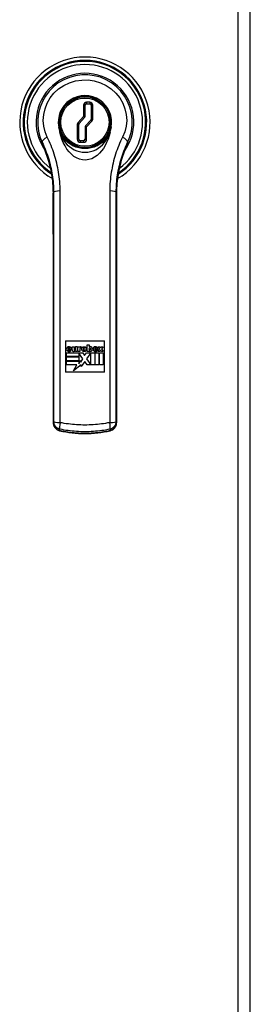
# Model space of a CAD drawing. Header units: inches. Extents: x 7 to 188, y 10 to 101.
# Tile 135 of 154: x 92.65 to 95.6, y 38.58 to 51.19. Entities that reach past the tile are written whole.
import ezdxf

# ---------------------------------------------------------------- set-up
doc = ezdxf.new("R2010")
doc.units = ezdxf.units.IN
doc.header["$MEASUREMENT"] = 0
doc.layers.add('Visible Edges(ANSI)', color=7, linetype='Continuous', lineweight=25)
doc.layers.add('Visible Tangent Edges(ANSI)', color=7, linetype='Continuous', lineweight=25)

msp = doc.modelspace()

# ---------------------------------------------------------------- linework, layer by layer
at = {"layer": 'Visible Edges(ANSI)'}
for p, q in [((95.599, 26.137), (95.599, 73.618)), ((93.334, 50.166), (93.334, 50.181)), ((93.634, 50.182), (93.634, 50.166)), ((93.485, 49.949), (93.485, 50.094)), ((93.505, 50.114), (93.545, 50.114)), ((93.565, 50.094), (93.565, 49.918)), ((93.411, 49.861), (93.48, 49.936)), ((93.405, 49.66), (93.405, 49.848)), ((93.485, 49.816), (93.485, 49.66)), ((93.56, 49.904), (93.491, 49.83)), ((93.334, 49.575), (93.334, 49.59)), ((93.465, 49.64), (93.425, 49.64)), ((93.634, 49.59), (93.634, 49.574)), ((93.234, 47.078), (93.234, 46.678)), ((93.234, 47.078), (93.734, 47.078)), ((93.512, 47.026), (93.536, 47.026)), ((93.512, 46.941), (93.512, 47.026)), ((93.536, 47.026), (93.536, 47)), ((93.734, 46.678), (93.734, 47.078)), ((93.25, 46.925), (93.458, 46.925)), ((93.25, 46.878), (93.25, 46.925)), ((93.27, 46.978), (93.292, 46.978)), ((93.312, 46.967), (93.27, 46.967)), ((93.291, 46.961), (93.309, 46.958)), ((93.32, 47.003), (93.345, 47.003)), ((93.32, 46.962), (93.32, 47.003)), ((93.345, 47.003), (93.345, 46.968)), ((93.363, 47.005), (93.386, 47.005)), ((93.363, 46.969), (93.363, 47.005)), ((93.363, 46.942), (93.363, 46.952)), ((93.386, 46.942), (93.363, 46.942)), ((93.386, 47.005), (93.386, 46.942)), ((93.395, 46.94), (93.395, 47.003)), ((93.395, 47.003), (93.42, 47.003)), ((93.42, 46.94), (93.395, 46.94)), ((93.406, 46.922), (93.406, 46.878)), ((93.459, 46.846), (93.406, 46.922)), ((93.42, 47.003), (93.42, 46.994)), ((93.42, 46.976), (93.42, 46.94)), ((93.438, 46.985), (93.429, 46.985)), ((93.438, 47.003), (93.438, 46.985)), ((93.458, 46.925), (93.48, 46.891)), ((93.48, 46.891), (93.504, 46.925)), ((93.504, 46.925), (93.609, 46.925)), ((93.561, 46.923), (93.505, 46.846)), ((93.536, 46.941), (93.512, 46.941)), ((93.536, 46.977), (93.536, 46.969)), ((93.536, 46.949), (93.536, 46.941)), ((93.559, 46.969), (93.559, 46.977)), ((93.561, 46.772), (93.561, 46.923)), ((93.608, 46.978), (93.63, 46.978)), ((93.65, 46.967), (93.608, 46.967)), ((93.609, 46.925), (93.609, 46.769)), ((93.616, 46.925), (93.663, 46.925)), ((93.616, 46.769), (93.616, 46.925)), ((93.629, 46.961), (93.647, 46.958)), ((93.649, 46.941), (93.673, 46.975)), ((93.673, 46.941), (93.649, 46.941)), ((93.65, 47.003), (93.674, 47.003)), ((93.673, 46.975), (93.65, 47.003)), ((93.663, 46.925), (93.663, 46.769)), ((93.67, 46.925), (93.718, 46.925)), ((93.67, 46.769), (93.67, 46.925)), ((93.684, 46.958), (93.673, 46.941)), ((93.674, 47.003), (93.684, 46.992)), ((93.684, 46.992), (93.694, 47.003)), ((93.694, 46.941), (93.684, 46.958)), ((93.694, 47.003), (93.718, 47.003)), ((93.718, 46.941), (93.694, 46.941)), ((93.718, 47.003), (93.695, 46.975)), ((93.695, 46.975), (93.718, 46.941)), ((93.718, 46.925), (93.718, 46.769)), ((93.406, 46.878), (93.25, 46.878)), ((93.25, 46.871), (93.406, 46.871)), ((93.25, 46.823), (93.25, 46.871)), ((93.406, 46.823), (93.25, 46.823)), ((93.25, 46.817), (93.406, 46.817)), ((93.25, 46.769), (93.25, 46.817)), ((93.406, 46.871), (93.406, 46.823)), ((93.406, 46.782), (93.433, 46.824)), ((93.406, 46.817), (93.406, 46.782)), ((93.433, 46.805), (93.459, 46.846)), ((93.433, 46.824), (93.433, 46.805)), ((93.483, 46.813), (93.435, 46.75)), ((93.511, 46.769), (93.483, 46.813)), ((93.505, 46.846), (93.561, 46.772)), ((93.734, 46.678), (93.234, 46.678)), ((93.381, 46.769), (93.25, 46.769)), ((93.336, 46.694), (93.381, 46.769)), ((93.435, 46.769), (93.336, 46.694)), ((93.435, 46.75), (93.435, 46.769)), ((93.609, 46.769), (93.511, 46.769)), ((93.663, 46.769), (93.616, 46.769)), ((93.718, 46.769), (93.67, 46.769))]:
    msp.add_line(p, q, dxfattribs=at)
at = {"layer": 'Visible Edges(ANSI)', "flags": 128}
for points in [[(93.819, 49.816), (93.824, 49.864), (93.822, 49.913), (93.814, 49.961), (93.798, 50.008), (93.776, 50.052), (93.748, 50.093), (93.713, 50.129), (93.674, 50.16), (93.63, 50.185), (93.583, 50.203), (93.534, 50.214), (93.484, 50.218), (93.434, 50.214), (93.384, 50.203), (93.337, 50.185), (93.294, 50.16), (93.254, 50.129), (93.22, 50.092), (93.191, 50.052), (93.169, 50.008), (93.154, 49.961), (93.145, 49.913), (93.143, 49.864), (93.149, 49.816)], [(93.149, 49.816), (93.149, 49.813), (93.15, 49.81), (93.15, 49.808), (93.151, 49.805), (93.151, 49.802), (93.152, 49.799), (93.152, 49.797), (93.153, 49.794), (93.153, 49.791), (93.154, 49.788), (93.155, 49.786), (93.155, 49.783), (93.156, 49.78), (93.156, 49.777), (93.157, 49.775), (93.157, 49.772), (93.158, 49.769), (93.159, 49.766), (93.159, 49.764), (93.16, 49.761), (93.16, 49.758), (93.161, 49.755), (93.162, 49.753), (93.162, 49.75)], [(93.805, 49.75), (93.806, 49.753), (93.806, 49.755), (93.807, 49.758), (93.808, 49.761), (93.808, 49.764), (93.809, 49.766), (93.81, 49.769), (93.81, 49.772), (93.811, 49.775), (93.811, 49.777), (93.812, 49.78), (93.812, 49.783), (93.813, 49.786), (93.814, 49.788), (93.814, 49.791), (93.815, 49.794), (93.815, 49.797), (93.816, 49.799), (93.816, 49.802), (93.817, 49.805), (93.817, 49.808), (93.818, 49.81), (93.818, 49.813), (93.819, 49.816)], [(93.805, 49.75), (93.793, 49.704), (93.779, 49.66), (93.761, 49.618), (93.742, 49.579), (93.72, 49.542), (93.695, 49.509), (93.669, 49.479), (93.64, 49.452), (93.607, 49.429), (93.572, 49.41), (93.533, 49.398), (93.493, 49.392), (93.453, 49.394), (93.414, 49.404), (93.377, 49.419), (93.343, 49.44), (93.311, 49.467), (93.282, 49.498), (93.254, 49.534), (93.229, 49.574), (93.207, 49.616), (93.189, 49.66), (93.174, 49.704), (93.162, 49.75)], [(92.931, 49.609), (92.947, 49.576), (92.962, 49.542), (92.977, 49.507), (92.991, 49.471), (93.004, 49.434), (93.016, 49.395), (93.027, 49.356), (93.038, 49.317), (93.047, 49.276), (93.055, 49.234), (93.063, 49.192), (93.069, 49.149), (93.073, 49.105), (93.077, 49.06), (93.079, 49.015), (93.08, 48.97)], [(93.888, 48.97), (93.889, 49.015), (93.891, 49.06), (93.894, 49.105), (93.899, 49.149), (93.905, 49.192), (93.912, 49.234), (93.92, 49.276), (93.93, 49.317), (93.94, 49.356), (93.952, 49.395), (93.964, 49.434), (93.977, 49.471), (93.991, 49.507), (94.005, 49.542), (94.021, 49.576), (94.036, 49.609)], [(94.038, 49.612), (94.038, 49.612), (94.038, 49.612), (94.038, 49.612), (94.038, 49.612), (94.038, 49.612), (94.038, 49.611), (94.038, 49.611), (94.037, 49.611), (94.037, 49.611), (94.037, 49.611), (94.037, 49.611), (94.037, 49.611), (94.037, 49.61), (94.037, 49.61), (94.037, 49.61), (94.037, 49.61), (94.037, 49.61), (94.037, 49.61), (94.037, 49.61), (94.037, 49.609), (94.037, 49.609), (94.036, 49.609), (94.036, 49.609), (94.036, 49.609)], [(93.08, 48.435), (93.079, 48.449), (93.079, 48.464), (93.079, 48.48), (93.079, 48.496)], [(93.08, 48.435), (93.08, 48.411), (93.08, 48.386), (93.08, 48.361), (93.08, 48.335), (93.08, 48.309), (93.08, 48.282), (93.08, 48.255), (93.08, 48.227), (93.081, 48.2), (93.081, 48.172), (93.081, 48.143), (93.081, 48.115), (93.081, 48.086), (93.081, 48.056), (93.081, 48.027), (93.081, 47.997), (93.081, 47.968), (93.081, 47.938), (93.081, 47.908), (93.081, 47.878), (93.081, 47.848), (93.081, 47.817), (93.081, 47.787), (93.081, 47.757), (93.081, 47.727), (93.081, 47.696), (93.081, 47.666), (93.081, 47.636), (93.081, 47.606), (93.081, 47.577), (93.081, 47.547), (93.081, 47.518)], [(93.887, 47.518), (93.887, 47.547), (93.887, 47.577), (93.887, 47.606), (93.887, 47.636), (93.887, 47.666), (93.887, 47.696), (93.887, 47.727), (93.886, 47.757), (93.886, 47.787), (93.886, 47.817), (93.886, 47.848), (93.886, 47.878), (93.886, 47.908), (93.886, 47.938), (93.887, 47.968), (93.887, 47.997), (93.887, 48.027), (93.887, 48.056), (93.887, 48.086), (93.887, 48.115), (93.887, 48.143), (93.887, 48.172), (93.887, 48.2), (93.887, 48.227), (93.887, 48.255), (93.887, 48.282), (93.887, 48.309), (93.887, 48.335), (93.888, 48.361), (93.888, 48.386), (93.888, 48.411), (93.888, 48.435)], [(93.888, 48.496), (93.888, 48.48), (93.888, 48.464), (93.888, 48.449), (93.888, 48.435)], [(93.081, 47.457), (93.081, 47.472), (93.081, 47.487), (93.081, 47.503), (93.081, 47.518)], [(93.081, 47.457), (93.081, 47.41), (93.081, 47.362), (93.081, 47.313), (93.081, 47.264), (93.081, 47.214), (93.081, 47.164), (93.081, 47.113), (93.081, 47.062), (93.081, 47.011), (93.081, 46.96), (93.081, 46.909), (93.081, 46.859), (93.081, 46.809), (93.081, 46.759), (93.081, 46.71), (93.081, 46.662)], [(93.886, 46.662), (93.886, 46.71), (93.886, 46.759), (93.886, 46.809), (93.886, 46.859), (93.886, 46.909), (93.886, 46.96), (93.886, 47.011), (93.886, 47.062), (93.886, 47.113), (93.886, 47.164), (93.886, 47.214), (93.886, 47.264), (93.886, 47.313), (93.886, 47.362), (93.887, 47.41), (93.887, 47.457)], [(93.887, 47.518), (93.887, 47.503), (93.887, 47.487), (93.887, 47.472), (93.887, 47.457)], [(93.081, 46.602), (93.081, 46.617), (93.081, 46.632), (93.081, 46.647), (93.081, 46.662)], [(93.886, 46.662), (93.886, 46.647), (93.886, 46.632), (93.886, 46.617), (93.886, 46.602)], [(93.081, 46.602), (93.081, 46.554), (93.081, 46.505), (93.082, 46.455), (93.082, 46.405), (93.082, 46.355), (93.082, 46.305), (93.082, 46.254), (93.082, 46.204)], [(93.886, 46.204), (93.886, 46.254), (93.886, 46.305), (93.886, 46.355), (93.886, 46.405), (93.886, 46.455), (93.886, 46.505), (93.886, 46.554), (93.886, 46.602)], [(93.082, 46.026), (93.083, 46.009), (93.087, 45.993), (93.094, 45.978), (93.103, 45.963), (93.115, 45.951), (93.128, 45.94), (93.143, 45.932), (93.16, 45.927)], [(93.808, 45.927), (93.824, 45.932), (93.839, 45.94), (93.853, 45.951), (93.864, 45.964), (93.874, 45.978), (93.88, 45.993), (93.884, 46.009), (93.885, 46.026)], [(93.16, 45.927), (93.2, 45.918), (93.24, 45.911), (93.28, 45.905), (93.321, 45.9), (93.361, 45.896), (93.402, 45.893), (93.443, 45.891), (93.484, 45.89), (93.525, 45.891), (93.565, 45.893), (93.606, 45.896), (93.647, 45.9), (93.687, 45.905), (93.728, 45.911), (93.768, 45.918), (93.808, 45.927)]]:
    msp.add_lwpolyline(points, dxfattribs=at)
at = {"layer": 'Visible Edges(ANSI)'}
for centre, radius in [((93.484, 49.878), 0.325), ((93.474, 46.972), 0.0311)]:
    msp.add_circle(centre, radius, dxfattribs=at)
for centre, radius, start, end in [((93.484, 49.878), 0.834, 299.9141, 240.0859), ((93.484, 49.878), 0.625, 325.0605, 214.9395), ((93.484, 49.878), 0.338, 116.3321, 243.6679), ((93.484, 49.878), 0.332, 63.1831, 116.8169), ((93.484, 49.878), 0.339, 296.2591, 63.7409), ((93.505, 50.094), 0.02, 90, 180), ((93.545, 50.094), 0.02, 0, 90), ((93.465, 49.949), 0.02, 317.0025, 0), ((93.425, 49.848), 0.02, 137.0025, 180), ((93.505, 49.816), 0.02, 137.0025, 180), ((93.545, 49.918), 0.02, 317.0025, 0), ((93.484, 49.878), 0.332, 243.1831, 296.8169), ((93.425, 49.66), 0.02, 180, 270), ((93.465, 49.66), 0.02, 270, 0), ((93.281, 46.972), 0.0313, 351.4159, 333.5756), ((93.281, 46.978), 0.0112, 359.9996, 179.9996), ((93.281, 46.965), 0.0112, 170.4055, 335.3757), ((93.343, 46.967), 0.0243, 191.1856, 322.0201), ((93.354, 46.968), 0.00876, 180, 12.6079), ((93.438, 46.979), 0.0239, 91.0011, 139.6913), ((93.429, 46.976), 0.00889, 90, 180), ((93.488, 46.972), 0.0262, 147.0462, 213.6569), ((93.474, 46.98), 0.00983, 40.5763, 139.431), ((93.474, 46.964), 0.00983, 221.2325, 314.731), ((93.459, 46.972), 0.0262, 325.1553, 33.0999), ((93.549, 46.988), 0.0182, 84.5699, 136.5422), ((93.547, 46.977), 0.0112, 0, 180), ((93.547, 46.969), 0.0112, 180, 0), ((93.55, 46.956), 0.0151, 205.8544, 275.4301), ((93.548, 46.973), 0.0327, 275.4301, 84.5699), ((93.619, 46.972), 0.0313, 351.4163, 333.5756), ((93.619, 46.978), 0.0112, 0, 180), ((93.619, 46.965), 0.0112, 170.4088, 335.3726)]:
    msp.add_arc(centre, radius, start, end, dxfattribs=at)
for centre, major_axis, ratio, start_param, end_param in [((93.068, 48.582), (-0.002, -1.558), 0.007198, 1.515764, 1.822817), ((93.899, 48.582), (-0.002, 1.558), 0.007205, 1.318775, 1.62583), ((93.079, 46.812), (-0.005, 8.559), 0.000324, 4.620428, 4.641305), ((93.889, 46.812), (-0.005, -8.559), 0.000322, 4.783473, 4.80435)]:
    msp.add_ellipse(centre, major_axis=major_axis, ratio=ratio, start_param=start_param, end_param=end_param, dxfattribs=at)
at = {"layer": 'Visible Tangent Edges(ANSI)'}
for p, q in [((95.438, 73.618), (95.438, 26.137)), ((93.465, 50.094), (93.485, 50.094)), ((93.465, 50.094), (93.465, 49.949)), ((93.505, 50.134), (93.505, 50.114)), ((93.545, 50.134), (93.505, 50.134)), ((93.545, 50.134), (93.545, 50.114)), ((93.585, 50.094), (93.565, 50.094)), ((93.585, 49.918), (93.585, 50.094)), ((93.465, 49.949), (93.396, 49.875)), ((93.485, 49.949), (93.465, 49.949)), ((93.465, 49.949), (93.48, 49.936)), ((93.385, 49.848), (93.405, 49.848)), ((93.385, 49.848), (93.385, 49.66)), ((93.396, 49.875), (93.411, 49.861)), ((93.485, 49.816), (93.505, 49.816)), ((93.505, 49.816), (93.491, 49.83)), ((93.505, 49.816), (93.574, 49.891)), ((93.505, 49.66), (93.505, 49.816)), ((93.56, 49.904), (93.574, 49.891)), ((93.565, 49.918), (93.585, 49.918)), ((93.405, 49.66), (93.385, 49.66)), ((93.425, 49.64), (93.425, 49.62)), ((93.425, 49.62), (93.465, 49.62)), ((93.465, 49.64), (93.465, 49.62)), ((93.485, 49.66), (93.505, 49.66)), ((93.082, 46.026), (93.082, 46.204)), ((93.886, 46.204), (93.885, 46.026)), ((93.083, 46.046), (93.082, 46.026)), ((93.885, 46.026), (93.884, 46.046)), ((93.16, 45.928), (93.162, 45.95)), ((93.806, 45.95), (93.807, 45.928))]:
    msp.add_line(p, q, dxfattribs=at)
at = {"layer": 'Visible Tangent Edges(ANSI)', "flags": 128}
for points in [[(94.03, 49.619), (94.059, 49.689), (94.078, 49.763), (94.088, 49.839), (94.089, 49.916), (94.079, 49.993), (94.06, 50.069), (94.03, 50.142), (93.991, 50.211), (93.943, 50.274), (93.887, 50.331), (93.824, 50.38), (93.755, 50.421), (93.681, 50.452), (93.603, 50.473), (93.523, 50.483), (93.443, 50.483), (93.363, 50.472), (93.286, 50.451), (93.212, 50.421), (93.143, 50.38), (93.08, 50.331), (93.025, 50.274), (92.979, 50.21), (92.941, 50.141), (92.912, 50.068), (92.891, 49.993), (92.881, 49.916), (92.88, 49.839), (92.889, 49.763), (92.909, 49.689), (92.937, 49.619)], [(93.002, 49.686), (92.974, 49.754), (92.957, 49.826), (92.951, 49.9), (92.957, 49.975), (92.974, 50.05), (93.002, 50.121), (93.04, 50.188), (93.088, 50.25), (93.146, 50.304), (93.212, 50.348), (93.285, 50.382), (93.362, 50.405), (93.443, 50.417), (93.524, 50.418), (93.604, 50.406), (93.682, 50.383), (93.755, 50.348), (93.821, 50.303), (93.88, 50.25), (93.929, 50.189), (93.969, 50.121), (93.996, 50.05), (94.013, 49.975), (94.018, 49.9), (94.011, 49.826), (93.993, 49.754), (93.965, 49.686)], [(93.819, 49.816), (93.81, 49.778), (93.796, 49.742), (93.779, 49.708), (93.757, 49.676), (93.732, 49.646), (93.704, 49.619), (93.672, 49.595), (93.638, 49.575), (93.602, 49.559), (93.563, 49.548), (93.524, 49.541), (93.484, 49.539), (93.444, 49.541), (93.405, 49.548), (93.366, 49.559), (93.33, 49.575), (93.296, 49.595), (93.264, 49.618), (93.236, 49.645), (93.21, 49.675), (93.189, 49.708), (93.171, 49.742), (93.158, 49.778), (93.149, 49.816)], [(93.166, 48.996), (93.166, 49.026), (93.165, 49.056), (93.163, 49.087), (93.161, 49.117), (93.158, 49.147), (93.155, 49.177), (93.151, 49.206), (93.147, 49.236), (93.142, 49.266), (93.136, 49.295), (93.13, 49.324), (93.124, 49.353), (93.116, 49.382), (93.109, 49.411), (93.1, 49.439), (93.092, 49.468), (93.082, 49.496), (93.072, 49.524), (93.062, 49.551), (93.051, 49.579), (93.04, 49.606), (93.028, 49.633), (93.015, 49.659), (93.002, 49.686)], [(93.162, 49.75), (93.175, 49.714), (93.192, 49.679), (93.211, 49.647), (93.233, 49.617), (93.258, 49.589), (93.285, 49.565), (93.315, 49.543), (93.346, 49.525), (93.379, 49.511), (93.413, 49.501), (93.448, 49.494), (93.484, 49.492), (93.519, 49.494), (93.554, 49.5), (93.589, 49.511), (93.622, 49.525), (93.653, 49.543), (93.683, 49.565), (93.71, 49.589), (93.735, 49.617), (93.757, 49.647), (93.776, 49.68), (93.792, 49.714), (93.805, 49.75)], [(93.965, 49.686), (93.952, 49.659), (93.94, 49.633), (93.928, 49.606), (93.917, 49.579), (93.906, 49.551), (93.895, 49.524), (93.885, 49.496), (93.876, 49.468), (93.867, 49.439), (93.859, 49.411), (93.851, 49.382), (93.844, 49.353), (93.837, 49.324), (93.831, 49.295), (93.826, 49.266), (93.821, 49.236), (93.816, 49.206), (93.812, 49.177), (93.809, 49.147), (93.806, 49.117), (93.804, 49.087), (93.803, 49.056), (93.802, 49.026), (93.802, 48.996)], [(92.937, 49.619), (92.937, 49.619), (92.937, 49.618), (92.936, 49.618), (92.936, 49.618), (92.936, 49.618), (92.935, 49.617), (92.935, 49.617), (92.935, 49.617), (92.934, 49.617), (92.934, 49.616), (92.934, 49.616), (92.933, 49.616), (92.933, 49.615), (92.933, 49.615), (92.932, 49.615), (92.932, 49.615), (92.932, 49.614), (92.931, 49.614), (92.931, 49.614), (92.931, 49.613), (92.93, 49.613), (92.93, 49.613), (92.93, 49.613), (92.929, 49.612)], [(92.931, 49.609), (92.931, 49.609), (92.931, 49.609), (92.931, 49.609), (92.931, 49.609), (92.931, 49.61), (92.931, 49.61), (92.931, 49.61), (92.931, 49.61), (92.931, 49.61), (92.93, 49.61), (92.93, 49.61), (92.93, 49.611), (92.93, 49.611), (92.93, 49.611), (92.93, 49.611), (92.93, 49.611), (92.93, 49.611), (92.93, 49.611), (92.93, 49.612), (92.93, 49.612), (92.93, 49.612), (92.93, 49.612), (92.93, 49.612), (92.929, 49.612)], [(93.08, 48.97), (93.079, 49.001), (93.078, 49.031), (93.077, 49.061), (93.075, 49.091), (93.072, 49.121), (93.068, 49.15), (93.065, 49.179), (93.06, 49.208), (93.055, 49.236), (93.05, 49.264), (93.044, 49.292), (93.037, 49.319), (93.03, 49.346), (93.023, 49.372), (93.015, 49.398), (93.007, 49.424), (92.998, 49.449), (92.989, 49.474), (92.98, 49.498), (92.971, 49.522), (92.961, 49.545), (92.951, 49.568), (92.94, 49.59), (92.929, 49.612)], [(92.937, 49.619), (92.949, 49.595), (92.96, 49.57), (92.97, 49.545), (92.98, 49.52), (92.99, 49.494), (93, 49.469), (93.008, 49.443), (93.017, 49.417), (93.025, 49.39), (93.032, 49.364), (93.039, 49.337), (93.045, 49.31), (93.051, 49.284), (93.057, 49.256), (93.062, 49.229), (93.066, 49.202), (93.07, 49.174), (93.073, 49.146), (93.076, 49.119), (93.079, 49.091), (93.081, 49.063), (93.082, 49.035), (93.083, 49.007), (93.083, 48.979)], [(93.884, 48.979), (93.885, 49.007), (93.886, 49.035), (93.887, 49.063), (93.889, 49.091), (93.891, 49.119), (93.894, 49.146), (93.897, 49.174), (93.901, 49.202), (93.906, 49.229), (93.911, 49.256), (93.916, 49.283), (93.922, 49.31), (93.929, 49.337), (93.935, 49.364), (93.943, 49.39), (93.951, 49.417), (93.959, 49.443), (93.968, 49.469), (93.977, 49.494), (93.987, 49.52), (93.997, 49.545), (94.008, 49.57), (94.019, 49.595), (94.03, 49.619)], [(94.038, 49.612), (94.027, 49.59), (94.017, 49.568), (94.007, 49.545), (93.997, 49.522), (93.987, 49.498), (93.978, 49.474), (93.969, 49.449), (93.961, 49.424), (93.952, 49.398), (93.945, 49.372), (93.937, 49.346), (93.93, 49.319), (93.924, 49.292), (93.918, 49.264), (93.912, 49.236), (93.907, 49.208), (93.903, 49.179), (93.899, 49.15), (93.896, 49.121), (93.893, 49.091), (93.891, 49.061), (93.889, 49.031), (93.888, 49.001), (93.888, 48.97)], [(94.038, 49.612), (94.038, 49.613), (94.037, 49.613), (94.037, 49.613), (94.037, 49.613), (94.036, 49.614), (94.036, 49.614), (94.036, 49.614), (94.035, 49.615), (94.035, 49.615), (94.035, 49.615), (94.035, 49.615), (94.034, 49.616), (94.034, 49.616), (94.034, 49.616), (94.033, 49.617), (94.033, 49.617), (94.033, 49.617), (94.032, 49.617), (94.032, 49.618), (94.032, 49.618), (94.031, 49.618), (94.031, 49.618), (94.031, 49.619), (94.03, 49.619)], [(93.079, 48.496), (93.079, 48.516), (93.079, 48.536), (93.08, 48.556), (93.08, 48.576), (93.08, 48.596), (93.08, 48.615), (93.08, 48.635), (93.08, 48.655), (93.08, 48.675), (93.08, 48.695), (93.08, 48.715), (93.08, 48.735), (93.08, 48.755), (93.08, 48.775), (93.08, 48.794), (93.08, 48.814), (93.08, 48.834), (93.08, 48.853), (93.08, 48.873), (93.08, 48.893), (93.08, 48.912), (93.08, 48.932), (93.08, 48.951), (93.08, 48.97)], [(93.08, 48.97), (93.08, 48.971), (93.08, 48.971), (93.08, 48.971), (93.08, 48.972), (93.08, 48.972), (93.08, 48.972), (93.081, 48.973), (93.081, 48.973), (93.081, 48.973), (93.081, 48.974), (93.081, 48.974), (93.081, 48.975), (93.081, 48.975), (93.082, 48.975), (93.082, 48.976), (93.082, 48.976), (93.082, 48.976), (93.082, 48.977), (93.082, 48.977), (93.082, 48.977), (93.083, 48.978), (93.083, 48.978), (93.083, 48.978), (93.083, 48.979)], [(93.083, 48.979), (93.083, 48.901), (93.083, 48.822), (93.083, 48.744), (93.083, 48.666), (93.083, 48.587), (93.083, 48.508), (93.083, 48.429), (93.083, 48.35), (93.083, 48.271), (93.083, 48.191), (93.083, 48.112), (93.083, 48.032), (93.083, 47.953), (93.083, 47.873), (93.083, 47.794), (93.083, 47.714), (93.083, 47.634), (93.083, 47.554), (93.083, 47.475), (93.083, 47.395), (93.083, 47.315), (93.083, 47.235), (93.083, 47.155), (93.083, 47.076), (93.083, 46.996), (93.083, 46.916), (93.083, 46.837), (93.083, 46.757), (93.083, 46.678), (93.083, 46.598), (93.083, 46.519), (93.083, 46.44), (93.083, 46.361), (93.083, 46.282), (93.083, 46.203), (93.083, 46.125), (93.083, 46.046)], [(93.166, 46.032), (93.166, 46.111), (93.166, 46.191), (93.166, 46.27), (93.166, 46.35), (93.166, 46.43), (93.166, 46.51), (93.166, 46.59), (93.166, 46.67), (93.166, 46.751), (93.166, 46.831), (93.166, 46.911), (93.166, 46.992), (93.166, 47.073), (93.166, 47.153), (93.166, 47.234), (93.166, 47.314), (93.166, 47.395), (93.166, 47.476), (93.166, 47.556), (93.166, 47.637), (93.166, 47.718), (93.166, 47.798), (93.166, 47.879), (93.166, 47.959), (93.166, 48.04), (93.166, 48.12), (93.166, 48.2), (93.166, 48.28), (93.166, 48.36), (93.166, 48.44), (93.166, 48.52), (93.166, 48.6), (93.166, 48.679), (93.166, 48.759), (93.166, 48.838), (93.166, 48.917), (93.166, 48.996)], [(93.802, 48.996), (93.802, 48.917), (93.802, 48.838), (93.802, 48.759), (93.802, 48.679), (93.802, 48.6), (93.802, 48.52), (93.802, 48.44), (93.802, 48.36), (93.802, 48.28), (93.802, 48.2), (93.802, 48.12), (93.802, 48.04), (93.802, 47.959), (93.802, 47.879), (93.802, 47.798), (93.802, 47.718), (93.802, 47.637), (93.802, 47.556), (93.802, 47.476), (93.802, 47.395), (93.802, 47.314), (93.802, 47.234), (93.802, 47.153), (93.802, 47.073), (93.802, 46.992), (93.802, 46.911), (93.802, 46.831), (93.802, 46.751), (93.802, 46.67), (93.802, 46.59), (93.802, 46.51), (93.802, 46.43), (93.802, 46.35), (93.802, 46.27), (93.802, 46.191), (93.802, 46.111), (93.802, 46.032)], [(93.884, 48.979), (93.885, 48.978), (93.885, 48.978), (93.885, 48.978), (93.885, 48.977), (93.885, 48.977), (93.885, 48.977), (93.885, 48.976), (93.886, 48.976), (93.886, 48.976), (93.886, 48.975), (93.886, 48.975), (93.886, 48.975), (93.886, 48.974), (93.886, 48.974), (93.887, 48.973), (93.887, 48.973), (93.887, 48.973), (93.887, 48.972), (93.887, 48.972), (93.887, 48.972), (93.887, 48.971), (93.888, 48.971), (93.888, 48.971), (93.888, 48.97)], [(93.884, 46.046), (93.884, 46.125), (93.884, 46.203), (93.884, 46.282), (93.884, 46.361), (93.884, 46.44), (93.884, 46.519), (93.884, 46.598), (93.884, 46.678), (93.884, 46.757), (93.884, 46.837), (93.884, 46.916), (93.884, 46.996), (93.884, 47.076), (93.884, 47.155), (93.884, 47.235), (93.884, 47.315), (93.884, 47.395), (93.884, 47.475), (93.884, 47.554), (93.884, 47.634), (93.884, 47.714), (93.884, 47.794), (93.884, 47.873), (93.884, 47.953), (93.884, 48.032), (93.884, 48.112), (93.884, 48.191), (93.884, 48.271), (93.884, 48.35), (93.884, 48.429), (93.884, 48.508), (93.884, 48.587), (93.884, 48.666), (93.884, 48.744), (93.884, 48.822), (93.884, 48.901), (93.884, 48.979)], [(93.888, 48.97), (93.888, 48.951), (93.888, 48.932), (93.888, 48.912), (93.888, 48.893), (93.888, 48.873), (93.888, 48.853), (93.888, 48.834), (93.888, 48.814), (93.888, 48.794), (93.888, 48.775), (93.888, 48.755), (93.888, 48.735), (93.888, 48.715), (93.888, 48.695), (93.888, 48.675), (93.888, 48.655), (93.888, 48.635), (93.888, 48.615), (93.888, 48.596), (93.888, 48.576), (93.888, 48.556), (93.888, 48.536), (93.888, 48.516), (93.888, 48.496)], [(93.08, 48.435), (93.08, 48.437), (93.08, 48.44), (93.079, 48.442), (93.079, 48.444), (93.079, 48.447), (93.079, 48.449), (93.079, 48.451), (93.079, 48.454), (93.079, 48.456), (93.079, 48.459), (93.079, 48.461), (93.079, 48.464), (93.079, 48.467), (93.079, 48.469), (93.079, 48.472), (93.079, 48.474), (93.079, 48.477), (93.079, 48.48), (93.079, 48.482), (93.079, 48.485), (93.079, 48.488), (93.079, 48.49), (93.079, 48.493), (93.079, 48.496)], [(93.081, 47.518), (93.081, 47.557), (93.081, 47.596), (93.081, 47.636), (93.081, 47.676), (93.081, 47.717), (93.081, 47.757), (93.081, 47.797), (93.081, 47.837), (93.081, 47.878), (93.081, 47.918), (93.081, 47.958), (93.081, 47.998), (93.081, 48.037), (93.081, 48.076), (93.081, 48.115), (93.081, 48.153), (93.081, 48.191), (93.08, 48.228), (93.08, 48.264), (93.08, 48.3), (93.08, 48.335), (93.08, 48.369), (93.08, 48.403), (93.08, 48.435)], [(93.888, 48.435), (93.888, 48.403), (93.888, 48.369), (93.887, 48.335), (93.887, 48.3), (93.887, 48.264), (93.887, 48.228), (93.887, 48.191), (93.887, 48.153), (93.887, 48.115), (93.887, 48.076), (93.887, 48.037), (93.887, 47.998), (93.886, 47.958), (93.886, 47.918), (93.886, 47.878), (93.886, 47.837), (93.886, 47.797), (93.886, 47.757), (93.887, 47.717), (93.887, 47.676), (93.887, 47.636), (93.887, 47.596), (93.887, 47.557), (93.887, 47.518)], [(93.888, 48.496), (93.888, 48.493), (93.888, 48.49), (93.888, 48.488), (93.888, 48.485), (93.888, 48.482), (93.888, 48.48), (93.888, 48.477), (93.888, 48.474), (93.888, 48.472), (93.888, 48.469), (93.888, 48.467), (93.888, 48.464), (93.888, 48.461), (93.888, 48.459), (93.888, 48.456), (93.888, 48.454), (93.888, 48.451), (93.888, 48.449), (93.888, 48.447), (93.888, 48.444), (93.888, 48.442), (93.888, 48.44), (93.888, 48.437), (93.888, 48.435)], [(93.081, 47.457), (93.081, 47.46), (93.081, 47.462), (93.081, 47.465), (93.081, 47.467), (93.081, 47.469), (93.081, 47.472), (93.081, 47.474), (93.081, 47.477), (93.081, 47.479), (93.081, 47.482), (93.081, 47.485), (93.081, 47.487), (93.081, 47.49), (93.081, 47.492), (93.081, 47.495), (93.081, 47.497), (93.081, 47.5), (93.081, 47.502), (93.081, 47.505), (93.081, 47.508), (93.081, 47.51), (93.081, 47.513), (93.081, 47.515), (93.081, 47.518)], [(93.081, 46.662), (93.081, 46.694), (93.081, 46.726), (93.081, 46.759), (93.081, 46.792), (93.081, 46.825), (93.081, 46.859), (93.081, 46.892), (93.081, 46.926), (93.081, 46.96), (93.081, 46.994), (93.081, 47.028), (93.081, 47.062), (93.081, 47.096), (93.081, 47.13), (93.081, 47.164), (93.081, 47.197), (93.081, 47.231), (93.081, 47.264), (93.081, 47.297), (93.081, 47.33), (93.081, 47.362), (93.081, 47.394), (93.081, 47.426), (93.081, 47.457)], [(93.887, 47.457), (93.887, 47.426), (93.887, 47.394), (93.886, 47.362), (93.886, 47.33), (93.886, 47.297), (93.886, 47.264), (93.886, 47.231), (93.886, 47.197), (93.886, 47.164), (93.886, 47.13), (93.886, 47.096), (93.886, 47.062), (93.886, 47.028), (93.886, 46.994), (93.886, 46.96), (93.886, 46.926), (93.886, 46.892), (93.886, 46.859), (93.886, 46.825), (93.886, 46.792), (93.886, 46.759), (93.886, 46.726), (93.886, 46.694), (93.886, 46.662)], [(93.887, 47.518), (93.887, 47.515), (93.887, 47.513), (93.887, 47.51), (93.887, 47.508), (93.887, 47.505), (93.887, 47.502), (93.887, 47.5), (93.887, 47.497), (93.887, 47.495), (93.887, 47.492), (93.887, 47.49), (93.887, 47.487), (93.887, 47.485), (93.887, 47.482), (93.887, 47.479), (93.887, 47.477), (93.887, 47.474), (93.887, 47.472), (93.887, 47.469), (93.887, 47.467), (93.887, 47.465), (93.887, 47.462), (93.887, 47.46), (93.887, 47.457)], [(93.081, 46.602), (93.081, 46.605), (93.081, 46.607), (93.081, 46.61), (93.081, 46.612), (93.081, 46.615), (93.081, 46.617), (93.081, 46.62), (93.081, 46.622), (93.081, 46.625), (93.081, 46.627), (93.081, 46.63), (93.081, 46.632), (93.081, 46.635), (93.081, 46.637), (93.081, 46.64), (93.081, 46.642), (93.081, 46.645), (93.081, 46.647), (93.081, 46.65), (93.081, 46.652), (93.081, 46.654), (93.081, 46.657), (93.081, 46.659), (93.081, 46.662)], [(93.886, 46.662), (93.886, 46.659), (93.886, 46.657), (93.886, 46.654), (93.886, 46.652), (93.886, 46.65), (93.886, 46.647), (93.886, 46.645), (93.886, 46.642), (93.886, 46.64), (93.886, 46.637), (93.886, 46.635), (93.886, 46.632), (93.886, 46.63), (93.886, 46.627), (93.886, 46.625), (93.886, 46.622), (93.886, 46.62), (93.886, 46.617), (93.886, 46.615), (93.886, 46.612), (93.886, 46.61), (93.886, 46.607), (93.886, 46.605), (93.886, 46.602)], [(93.082, 46.204), (93.082, 46.22), (93.082, 46.237), (93.082, 46.254), (93.082, 46.271), (93.082, 46.288), (93.082, 46.305), (93.082, 46.321), (93.082, 46.338), (93.082, 46.355), (93.082, 46.372), (93.082, 46.388), (93.082, 46.405), (93.082, 46.422), (93.082, 46.439), (93.082, 46.455), (93.082, 46.472), (93.081, 46.488), (93.081, 46.505), (93.081, 46.521), (93.081, 46.538), (93.081, 46.554), (93.081, 46.57), (93.081, 46.586), (93.081, 46.602)], [(93.886, 46.602), (93.886, 46.586), (93.886, 46.57), (93.886, 46.554), (93.886, 46.538), (93.886, 46.521), (93.886, 46.505), (93.886, 46.488), (93.886, 46.472), (93.886, 46.455), (93.886, 46.439), (93.886, 46.422), (93.886, 46.405), (93.886, 46.388), (93.886, 46.372), (93.886, 46.355), (93.886, 46.338), (93.886, 46.321), (93.886, 46.305), (93.886, 46.288), (93.886, 46.271), (93.886, 46.254), (93.886, 46.237), (93.886, 46.22), (93.886, 46.204)], [(93.16, 45.928), (93.155, 45.929), (93.149, 45.931), (93.144, 45.933), (93.139, 45.935), (93.134, 45.938), (93.129, 45.941), (93.124, 45.944), (93.12, 45.947), (93.115, 45.951), (93.111, 45.955), (93.107, 45.959), (93.104, 45.963), (93.1, 45.968), (93.097, 45.973), (93.094, 45.977), (93.092, 45.982), (93.09, 45.988), (93.088, 45.993), (93.086, 45.998), (93.085, 46.003), (93.083, 46.009), (93.083, 46.014), (93.082, 46.02), (93.082, 46.026)], [(93.083, 46.046), (93.083, 46.041), (93.084, 46.036), (93.084, 46.03), (93.085, 46.025), (93.087, 46.02), (93.088, 46.014), (93.09, 46.009), (93.093, 46.004), (93.095, 45.999), (93.098, 45.995), (93.101, 45.99), (93.105, 45.985), (93.108, 45.981), (93.112, 45.977), (93.116, 45.973), (93.121, 45.969), (93.125, 45.966), (93.13, 45.963), (93.135, 45.96), (93.14, 45.958), (93.145, 45.955), (93.151, 45.953), (93.156, 45.952), (93.162, 45.95)], [(93.167, 46.03), (93.167, 46.031), (93.167, 46.031), (93.167, 46.031), (93.167, 46.031), (93.167, 46.031), (93.167, 46.031), (93.167, 46.031), (93.166, 46.031), (93.166, 46.031), (93.166, 46.031), (93.166, 46.031), (93.166, 46.031), (93.166, 46.031), (93.166, 46.031), (93.166, 46.031), (93.166, 46.031), (93.166, 46.031), (93.166, 46.032), (93.166, 46.032), (93.166, 46.032), (93.166, 46.032), (93.166, 46.032), (93.166, 46.032), (93.166, 46.032)], [(93.8, 46.03), (93.774, 46.026), (93.748, 46.021), (93.722, 46.017), (93.696, 46.014), (93.67, 46.011), (93.643, 46.008), (93.617, 46.006), (93.59, 46.004), (93.564, 46.002), (93.537, 46.001), (93.51, 46), (93.484, 46), (93.457, 46), (93.431, 46.001), (93.404, 46.002), (93.377, 46.004), (93.351, 46.006), (93.324, 46.008), (93.298, 46.011), (93.272, 46.014), (93.245, 46.017), (93.219, 46.021), (93.193, 46.026), (93.167, 46.03)], [(93.802, 46.032), (93.802, 46.032), (93.802, 46.032), (93.802, 46.032), (93.802, 46.032), (93.802, 46.032), (93.802, 46.032), (93.802, 46.031), (93.802, 46.031), (93.801, 46.031), (93.801, 46.031), (93.801, 46.031), (93.801, 46.031), (93.801, 46.031), (93.801, 46.031), (93.801, 46.031), (93.801, 46.031), (93.801, 46.031), (93.801, 46.031), (93.801, 46.031), (93.801, 46.031), (93.801, 46.031), (93.801, 46.031), (93.8, 46.031), (93.8, 46.03)], [(93.806, 45.95), (93.811, 45.952), (93.817, 45.953), (93.822, 45.955), (93.827, 45.957), (93.833, 45.96), (93.838, 45.963), (93.842, 45.966), (93.847, 45.969), (93.851, 45.973), (93.855, 45.977), (93.859, 45.981), (93.863, 45.985), (93.866, 45.99), (93.869, 45.994), (93.872, 45.999), (93.875, 46.004), (93.877, 46.009), (93.879, 46.014), (93.881, 46.02), (93.882, 46.025), (93.883, 46.03), (93.884, 46.036), (93.884, 46.041), (93.884, 46.046)], [(93.885, 46.026), (93.885, 46.02), (93.885, 46.015), (93.884, 46.009), (93.883, 46.004), (93.882, 45.998), (93.88, 45.993), (93.878, 45.988), (93.876, 45.982), (93.873, 45.978), (93.87, 45.973), (93.867, 45.968), (93.864, 45.963), (93.86, 45.959), (93.856, 45.955), (93.852, 45.951), (93.848, 45.947), (93.843, 45.944), (93.839, 45.941), (93.834, 45.938), (93.829, 45.935), (93.824, 45.933), (93.818, 45.931), (93.813, 45.929), (93.807, 45.928)], [(93.807, 45.928), (93.781, 45.922), (93.754, 45.917), (93.727, 45.912), (93.7, 45.908), (93.673, 45.904), (93.646, 45.9), (93.619, 45.898), (93.592, 45.895), (93.565, 45.894), (93.538, 45.892), (93.511, 45.892), (93.484, 45.891), (93.457, 45.892), (93.429, 45.892), (93.402, 45.894), (93.375, 45.895), (93.348, 45.898), (93.321, 45.9), (93.294, 45.904), (93.267, 45.908), (93.24, 45.912), (93.214, 45.917), (93.187, 45.922), (93.16, 45.928)], [(93.162, 45.95), (93.188, 45.945), (93.214, 45.94), (93.241, 45.936), (93.268, 45.932), (93.295, 45.929), (93.322, 45.926), (93.348, 45.924), (93.375, 45.922), (93.403, 45.92), (93.43, 45.919), (93.457, 45.918), (93.484, 45.918), (93.511, 45.918), (93.538, 45.919), (93.565, 45.92), (93.592, 45.922), (93.619, 45.924), (93.646, 45.926), (93.673, 45.929), (93.7, 45.932), (93.726, 45.936), (93.753, 45.94), (93.78, 45.945), (93.806, 45.95)]]:
    msp.add_lwpolyline(points, dxfattribs=at)
at = {"layer": 'Visible Tangent Edges(ANSI)'}
msp.add_circle((93.484, 49.878), 0.309, dxfattribs=at)
for centre, radius, start, end in [((93.484, 49.878), 0.79, 302.4711, 237.5289), ((93.484, 49.878), 0.778, 303.3134, 236.6866), ((93.484, 49.878), 0.777, 303.3949, 236.6051), ((93.484, 49.878), 0.737, 306.503, 233.497), ((93.505, 50.094), 0.04, 90, 180), ((93.545, 50.094), 0.04, 0, 90), ((93.425, 49.848), 0.04, 137.0025, 180), ((93.545, 49.918), 0.04, 317.0025, 0), ((93.425, 49.66), 0.04, 180, 270), ((93.465, 49.66), 0.04, 270, 0)]:
    msp.add_arc(centre, radius, start, end, dxfattribs=at)
for centre, major_axis, ratio, start_param, end_param in [((93.026, 49.661), (-0.0887, -0.0427), 0.330309, 4.821764, 6.264694), ((93.941, 49.661), (0.0887, -0.0427), 0.330309, 0.018491, 1.461422), ((93.139, 48.97), (-0.0591, 0), 0.249286, 6.274174, 6.283185), ((93.181, 48.979), (-0.0984, 0), 0.179209, 4.872037, 6.274315), ((93.786, 48.979), (0.0984, 0), 0.179209, 0.00887, 1.411148), ((93.829, 48.97), (0.0591, 0), 0.249286, 0, 0.009011), ((93.138, 48.496), (-0.0591, 0.0001), 0.054987, 0, 0.00874), ((93.139, 48.435), (-0.0591, -0.0003), 0.610641, 6.272165, 6.283185), ((93.829, 48.496), (0.0591, 0.0001), 0.054987, 6.274445, 6.283185), ((93.829, 48.435), (0.0591, -0.0003), 0.610641, 0, 0.01102), ((93.14, 47.518), (-0.0591, 0.0001), 0.255828, 0, 0.009027), ((93.14, 47.457), (-0.0591, -0.0002), 0.406019, 6.273636, 6.283185), ((93.828, 47.518), (0.0591, 0.0001), 0.255828, 6.274158, 6.283185), ((93.828, 47.457), (0.0591, -0.0002), 0.406019, 0, 0.009549), ((93.14, 46.662), (-0.0591, 0.0001), 0.345406, 0, 0.009299), ((93.827, 46.662), (0.0591, 0.0001), 0.345406, 6.273886, 6.283185), ((93.14, 46.602), (-0.0591, -0.0002), 0.305399, 6.274021, 6.283185), ((93.827, 46.602), (0.0591, -0.0002), 0.305399, 0, 0.009164), ((93.141, 46.204), (-0.0591, 0), 0.071024, 0, 0.008749), ((93.827, 46.204), (0.0591, 0), 0.071024, 6.274437, 6.283185), ((93.141, 46.026), (-0.0591, 0), 0.091831, 0, 0.008764), ((93.181, 46.046), (-0.0984, 0), 0.147423, 0.008823, 1.411149), ((93.183, 46.045), (-0.0193, -0.0965), 0.128628, 4.88723, 6.111325), ((93.785, 46.045), (0.0193, -0.0965), 0.128628, 0.17186, 1.395956), ((93.786, 46.046), (0.0984, 0), 0.147423, 4.872036, 6.274362), ((93.826, 46.026), (0.0591, 0), 0.091831, 6.274422, 6.283185), ((93.173, 45.985), (-0.0131, -0.0576), 0.021586, 0, 0.170428), ((93.794, 45.985), (0.0131, -0.0576), 0.021586, 6.112757, 6.283185)]:
    msp.add_ellipse(centre, major_axis=major_axis, ratio=ratio, start_param=start_param, end_param=end_param, dxfattribs=at)

doc.saveas('drawing.dxf')
